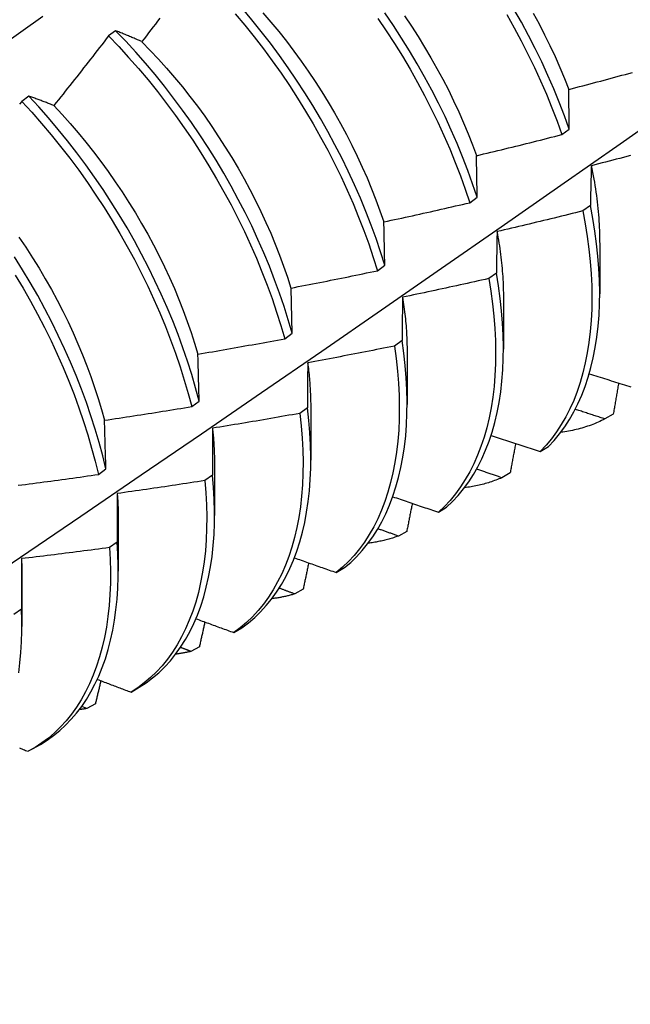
# Model space of a CAD drawing. Header units: inches. Extents: x 25 to 246, y 20 to 159.
# Tile 91 of 111: x 233.45 to 233.67, y 82.663 to 83.019. Entities that reach past the tile are written whole.
import ezdxf

# ---------------------------------------------------------------- set-up
doc = ezdxf.new("R2010")
doc.units = ezdxf.units.IN
doc.header["$MEASUREMENT"] = 0
doc.layers.add('Visible Edges(ANSI)', color=7, linetype='Continuous', lineweight=25)

msp = doc.modelspace()

# ---------------------------------------------------------------- linework, layer by layer
at = {"layer": 'Visible Edges(ANSI)'}
for p, q in [((233.48437, 83.01478), (233.48184, 83.01288)), ((233.45302, 82.99116), (233.45048, 82.98925)), ((233.64563, 82.97724), (233.64831, 82.97923)), ((233.61236, 82.95265), (233.61505, 82.95463)), ((233.65595, 82.95164), (233.65321, 82.94966)), ((233.65934, 82.9382), (233.65932, 82.91977)), ((233.57897, 82.92807), (233.58167, 82.93005)), ((233.62198, 82.92721), (233.61923, 82.92524)), ((233.54819, 82.90549), (233.54778, 82.92181)), ((233.62455, 82.91817), (233.62452, 82.89973)), ((233.54548, 82.90351), (233.54819, 82.90549)), ((233.5879, 82.90283), (233.58514, 82.90086)), ((233.58975, 82.89813), (233.58972, 82.87969)), ((233.51187, 82.87898), (233.51459, 82.88096)), ((233.5537, 82.8785), (233.55093, 82.87653)), ((233.55495, 82.87809), (233.55492, 82.85965)), ((233.66424, 82.87623), (233.66123, 82.87451)), ((233.63785, 82.8628), (233.64083, 82.86458)), ((233.52015, 82.85805), (233.52013, 82.83961)), ((233.47814, 82.85447), (233.48087, 82.85645)), ((233.51938, 82.85422), (233.5166, 82.85226)), ((233.62695, 82.855), (233.62394, 82.85329)), ((233.60101, 82.84084), (233.60399, 82.84261)), ((233.48535, 82.83801), (233.48533, 82.81957)), ((233.58959, 82.83391), (233.58657, 82.83222)), ((233.48495, 82.83), (233.48216, 82.82805)), ((233.56408, 82.81903), (233.56707, 82.82079)), ((233.45055, 82.81797), (233.45053, 82.79953)), ((233.55216, 82.81298), (233.54913, 82.8113)), ((233.45039, 82.80585), (233.44759, 82.8039)), ((233.52706, 82.79735), (233.53005, 82.7991)), ((233.51465, 82.7922), (233.51161, 82.79053)), ((233.48995, 82.77582), (233.49295, 82.77756)), ((233.47403, 82.76991), (233.47212, 82.77066)), ((233.47707, 82.77157), (233.47403, 82.76991)), ((233.45438, 82.75533), (233.45719, 82.75695))]:
    msp.add_line(p, q, dxfattribs=at)
at = {"layer": 'Visible Edges(ANSI)', "flags": 128}
for points in [[(233.52763, 83.02091), (233.53109, 83.01679), (233.53448, 83.01258), (233.53778, 83.00828), (233.54101, 83.00391), (233.54416, 82.99946), (233.54721, 82.99495), (233.55017, 82.99038), (233.55304, 82.98575), (233.55581, 82.98108), (233.55848, 82.97636), (233.56104, 82.9716), (233.5635, 82.96681), (233.56584, 82.96199), (233.56808, 82.95716), (233.57019, 82.95231), (233.57219, 82.94745), (233.57407, 82.94259), (233.57583, 82.93774), (233.57746, 82.93289), (233.57897, 82.92807)], [(233.58167, 82.93005), (233.58016, 82.93488), (233.57851, 82.93973), (233.57675, 82.94458), (233.57486, 82.94944), (233.57285, 82.9543), (233.57072, 82.95914), (233.56848, 82.96398), (233.56613, 82.96879), (233.56366, 82.97358), (233.56109, 82.97834), (233.55842, 82.98305), (233.55564, 82.98773), (233.55276, 82.99235), (233.54979, 82.99692), (233.54673, 83.00142), (233.54358, 83.00586), (233.54035, 83.01023), (233.53703, 83.01452), (233.53364, 83.01872), (233.53018, 83.02284)], [(233.53764, 83.02119), (233.54051, 83.01785), (233.54333, 83.01443), (233.54609, 83.01095), (233.54879, 83.0074), (233.55142, 83.0038), (233.55399, 83.00015), (233.55648, 82.99644), (233.5589, 82.9927), (233.56124, 82.98891), (233.5635, 82.98508), (233.56567, 82.98122), (233.56776, 82.97732), (233.56977, 82.97341), (233.57169, 82.96948), (233.57352, 82.96553), (233.57525, 82.96157), (233.5769, 82.9576), (233.57846, 82.95363), (233.57991, 82.94967), (233.58128, 82.94572)], [(233.61505, 82.95463), (233.61341, 82.95948), (233.61165, 82.96433), (233.60977, 82.96919), (233.60777, 82.97405), (233.60565, 82.9789), (233.60342, 82.98373), (233.60107, 82.98855), (233.59861, 82.99334), (233.59605, 82.99809), (233.59338, 83.00281), (233.59061, 83.00749), (233.58774, 83.01212), (233.58477, 83.01669), (233.58171, 83.0212)], [(233.64831, 82.97923), (233.64656, 82.98408), (233.64469, 82.98894), (233.64269, 82.9938), (233.64058, 82.99865), (233.63835, 83.00348), (233.63601, 83.0083), (233.63356, 83.01309), (233.631, 83.01785), (233.62834, 83.02257)], [(233.63532, 83.02113), (233.63741, 83.01723), (233.63942, 83.01332), (233.64135, 83.00938), (233.64319, 83.00543), (233.64493, 83.00147), (233.64659, 82.99751), (233.64815, 82.99355)], [(233.08609, 82.75197), (233.10952, 82.76904), (233.13291, 82.78608), (233.15628, 82.80308), (233.17962, 82.82004), (233.20294, 82.83696), (233.22623, 82.85383), (233.24949, 82.87067), (233.27274, 82.88746), (233.29596, 82.9042), (233.31916, 82.9209), (233.34235, 82.93755), (233.36551, 82.95416), (233.38866, 82.97071), (233.4118, 82.98721), (233.43492, 83.00366), (233.45803, 83.02006)], [(233.50035, 83.01932), (233.49955, 83.01825), (233.49874, 83.01719), (233.49793, 83.01613), (233.49712, 83.01507), (233.49632, 83.01401), (233.49551, 83.01295), (233.49469, 83.01189), (233.49388, 83.01083)], [(233.57914, 83.01924), (233.58219, 83.01472), (233.58515, 83.01015), (233.58801, 83.00552), (233.59077, 83.00084), (233.59343, 82.99611), (233.59599, 82.99135), (233.59844, 82.98656), (233.60078, 82.98175), (233.60301, 82.97691), (233.60512, 82.97206), (233.60711, 82.9672), (233.60898, 82.96234), (233.61073, 82.95749), (233.61236, 82.95265)], [(233.58881, 83.02011), (233.5913, 83.0164), (233.59371, 83.01265), (233.59606, 83.00885), (233.59832, 83.00502), (233.6005, 83.00116), (233.6026, 82.99727), (233.60462, 82.99336), (233.60654, 82.98943), (233.60838, 82.98548), (233.61012, 82.98152), (233.61176, 82.97756), (233.61331, 82.9736), (233.61476, 82.96964)], [(233.62573, 83.0206), (233.62839, 83.01587), (233.63094, 83.01111), (233.63338, 83.00632), (233.63571, 83.0015), (233.63793, 82.99666), (233.64004, 82.99181), (233.64202, 82.98695), (233.64389, 82.98209), (233.64563, 82.97724)], [(233.49388, 83.01083), (233.49348, 83.01101), (233.49307, 83.01118), (233.49267, 83.01135), (233.49226, 83.01153), (233.49186, 83.0117), (233.49146, 83.01187), (233.49106, 83.01203), (233.49066, 83.0122), (233.49026, 83.01237), (233.48986, 83.01254), (233.48946, 83.0127), (233.48907, 83.01287), (233.48867, 83.01303), (233.48828, 83.0132), (233.48788, 83.01336), (233.48749, 83.01352), (233.4871, 83.01368), (233.4867, 83.01384), (233.48631, 83.014), (233.48592, 83.01416), (233.48553, 83.01432), (233.48514, 83.01447), (233.48475, 83.01463), (233.48437, 83.01478)], [(233.54819, 82.90549), (233.54679, 82.9103), (233.54526, 82.91513), (233.54361, 82.91997), (233.54184, 82.92483), (233.53994, 82.92969), (233.53793, 82.93454), (233.5358, 82.93939), (233.53355, 82.94423), (233.53119, 82.94904), (233.52872, 82.95382), (233.52614, 82.95858), (233.52346, 82.96329), (233.52067, 82.96796), (233.51779, 82.97258), (233.51482, 82.97715), (233.51175, 82.98165), (233.50859, 82.98609), (233.50535, 82.99045), (233.50203, 82.99473), (233.49864, 82.99893), (233.49517, 83.00304), (233.49163, 83.00706), (233.48803, 83.01097), (233.48437, 83.01478)], [(233.48184, 83.01288), (233.48102, 83.01182), (233.48021, 83.01077), (233.47939, 83.00971), (233.47857, 83.00866), (233.47775, 83.00761), (233.47693, 83.00656), (233.47611, 83.00551), (233.47529, 83.00446), (233.47447, 83.00341), (233.47365, 83.00236), (233.47283, 83.00131), (233.472, 83.00026), (233.47118, 82.99921), (233.47035, 82.99817), (233.46953, 82.99712), (233.4687, 82.99608), (233.46787, 82.99503), (233.46704, 82.99399), (233.46621, 82.99295), (233.46538, 82.9919), (233.46455, 82.99086), (233.46372, 82.98982), (233.46289, 82.98878), (233.46205, 82.98774)], [(233.48184, 83.01288), (233.48549, 83.00906), (233.48909, 83.00513), (233.49262, 83.00111), (233.49609, 82.99699), (233.49948, 82.99279), (233.50279, 82.9885), (233.50602, 82.98413), (233.50917, 82.97969), (233.51223, 82.97518), (233.5152, 82.97062), (233.51808, 82.96599), (233.52085, 82.96132), (233.52353, 82.9566), (233.5261, 82.95184), (233.52856, 82.94705), (233.53091, 82.94224), (233.53315, 82.9374), (233.53527, 82.93256), (233.53728, 82.9277), (233.53917, 82.92284), (233.54093, 82.91799), (233.54257, 82.91314), (233.54409, 82.90831), (233.54548, 82.90351)], [(233.49387, 83.01079), (233.49689, 83.00768), (233.49988, 83.00449), (233.50281, 83.00122), (233.50568, 82.99789), (233.5085, 82.99448), (233.51126, 82.991), (233.51395, 82.98746), (233.51658, 82.98386), (233.51914, 82.9802), (233.52162, 82.97649), (233.52403, 82.97274), (233.52637, 82.96894), (233.52862, 82.96511), (233.5308, 82.96124), (233.5329, 82.95735), (233.53491, 82.95343), (233.53684, 82.9495), (233.53867, 82.94554), (233.54042, 82.94158), (233.54208, 82.93762), (233.54365, 82.93365), (233.54511, 82.92969), (233.54649, 82.92574), (233.54776, 82.9218)], [(233.64816, 82.99355), (233.64944, 82.99389), (233.65072, 82.99422), (233.652, 82.99456), (233.65328, 82.99489), (233.65456, 82.99523), (233.65584, 82.99557), (233.65712, 82.99591), (233.65839, 82.99625), (233.65967, 82.99659), (233.66095, 82.99693), (233.66223, 82.99728), (233.6635, 82.99762), (233.66478, 82.99797), (233.66605, 82.99831), (233.66733, 82.99866), (233.6686, 82.99901), (233.66988, 82.99936), (233.67115, 82.99971)], [(233.64831, 82.97923), (233.6483, 82.97984), (233.6483, 82.98045), (233.64829, 82.98105), (233.64828, 82.98166), (233.64828, 82.98226), (233.64827, 82.98287), (233.64826, 82.98347), (233.64826, 82.98407), (233.64825, 82.98467), (233.64824, 82.98527), (233.64824, 82.98587), (233.64823, 82.98647), (233.64822, 82.98707), (233.64822, 82.98766), (233.64821, 82.98826), (233.64821, 82.98885), (233.6482, 82.98944), (233.64819, 82.99003), (233.64819, 82.99062), (233.64818, 82.99121), (233.64818, 82.9918), (233.64817, 82.99238), (233.64817, 82.99297), (233.64816, 82.99355)], [(233.20691, 82.66304), (233.22921, 82.67757), (233.25146, 82.69214), (233.27368, 82.70674), (233.29586, 82.72138), (233.318, 82.73604), (233.34009, 82.75073), (233.36215, 82.76545), (233.38416, 82.7802), (233.40614, 82.79497), (233.42808, 82.80977), (233.44997, 82.82459), (233.47183, 82.83944), (233.49364, 82.8543), (233.51542, 82.86919), (233.53715, 82.8841), (233.55885, 82.89903), (233.58051, 82.91398), (233.60212, 82.92894), (233.6237, 82.94393), (233.64524, 82.95892), (233.66673, 82.97393), (233.68819, 82.98896)], [(233.45048, 82.98925), (233.44964, 82.98821)], [(233.45048, 82.98925), (233.45408, 82.98533), (233.45762, 82.98131), (233.46109, 82.9772), (233.46448, 82.973), (233.4678, 82.96872), (233.47104, 82.96435), (233.47419, 82.95992), (233.47726, 82.95541), (233.48023, 82.95085), (233.48311, 82.94623), (233.48589, 82.94156), (233.48857, 82.93684), (233.49115, 82.93209), (233.49362, 82.9273), (233.49598, 82.92249), (233.49822, 82.91765), (233.50035, 82.9128), (233.50237, 82.90795), (233.50426, 82.90309), (233.50603, 82.89823), (233.50768, 82.89339), (233.5092, 82.88856), (233.5106, 82.88375), (233.51187, 82.87898)], [(233.46205, 82.98774), (233.46167, 82.9879), (233.46128, 82.98805), (233.4609, 82.9882), (233.46052, 82.98835), (233.46013, 82.9885), (233.45975, 82.98864), (233.45937, 82.98879), (233.45899, 82.98894), (233.45861, 82.98908), (233.45823, 82.98923), (233.45785, 82.98937), (233.45748, 82.98951), (233.4571, 82.98966), (233.45673, 82.9898), (233.45635, 82.98994), (233.45598, 82.99008), (233.4556, 82.99021), (233.45523, 82.99035), (233.45486, 82.99049), (233.45449, 82.99063), (233.45412, 82.99076), (233.45375, 82.9909), (233.45338, 82.99103), (233.45302, 82.99116)], [(233.51459, 82.88096), (233.51331, 82.88574), (233.5119, 82.89055), (233.51037, 82.89538), (233.50871, 82.90022), (233.50693, 82.90508), (233.50503, 82.90994), (233.50301, 82.91479), (233.50087, 82.91964), (233.49861, 82.92447), (233.49624, 82.92928), (233.49377, 82.93407), (233.49118, 82.93882), (233.4885, 82.94353), (233.48571, 82.9482), (233.48282, 82.95282), (233.47984, 82.95738), (233.47677, 82.96188), (233.47361, 82.96631), (233.47036, 82.97066), (233.46704, 82.97494), (233.46364, 82.97914), (233.46016, 82.98324), (233.45662, 82.98725), (233.45302, 82.99116)], [(233.46205, 82.98773), (233.46503, 82.98454), (233.46795, 82.98128), (233.47082, 82.97793), (233.47363, 82.97451), (233.47639, 82.97103), (233.47908, 82.96748), (233.48171, 82.96388), (233.48427, 82.96022), (233.48676, 82.95651), (233.48917, 82.95275), (233.49152, 82.94896), (233.49378, 82.94512), (233.49597, 82.94126), (233.49808, 82.93737), (233.5001, 82.93346), (233.50203, 82.92952), (233.50387, 82.92558), (233.50563, 82.92162), (233.50728, 82.91766), (233.50884, 82.9137), (233.5103, 82.90974), (233.51167, 82.90579), (233.51293, 82.90186), (233.51409, 82.89794)], [(233.6148, 82.96963), (233.61608, 82.96993), (233.61737, 82.97024), (233.61866, 82.97055), (233.61995, 82.97085), (233.62123, 82.97116), (233.62252, 82.97147), (233.62381, 82.97178), (233.62509, 82.9721), (233.62638, 82.97241), (233.62766, 82.97273), (233.62895, 82.97304), (233.63023, 82.97336), (233.63152, 82.97367), (233.6328, 82.97399), (233.63409, 82.97431), (233.63537, 82.97463), (233.63665, 82.97496), (233.63794, 82.97528), (233.63922, 82.9756), (233.6405, 82.97593), (233.64178, 82.97626), (233.64307, 82.97658), (233.64435, 82.97691), (233.64563, 82.97724)], [(233.61505, 82.95463), (233.61504, 82.95527), (233.61503, 82.95591), (233.61501, 82.95654), (233.615, 82.95718), (233.61499, 82.95781), (233.61498, 82.95844), (233.61497, 82.95907), (233.61496, 82.9597), (233.61495, 82.96033), (233.61494, 82.96096), (233.61493, 82.96158), (233.61492, 82.96221), (233.61491, 82.96283), (233.61489, 82.96346), (233.61488, 82.96408), (233.61487, 82.9647), (233.61486, 82.96532), (233.61485, 82.96594), (233.61484, 82.96656), (233.61483, 82.96717), (233.61482, 82.96779), (233.61481, 82.9684), (233.6148, 82.96902), (233.6148, 82.96963)], [(233.67043, 82.96965), (233.66915, 82.96931), (233.66786, 82.96897), (233.66658, 82.96864), (233.6653, 82.96831), (233.66401, 82.96798), (233.66273, 82.96764), (233.66145, 82.96731), (233.66016, 82.96699), (233.65888, 82.96666), (233.65759, 82.96633), (233.65631, 82.96601)], [(233.65631, 82.96601), (233.65629, 82.96542), (233.65627, 82.96483), (233.65626, 82.96424), (233.65624, 82.96365), (233.65622, 82.96306), (233.65621, 82.96247), (233.65619, 82.96188), (233.65617, 82.96128), (233.65616, 82.96069), (233.65614, 82.96009), (233.65613, 82.9595), (233.65611, 82.9589), (233.6561, 82.9583), (233.65608, 82.9577), (233.65607, 82.9571), (233.65605, 82.95649), (233.65604, 82.95589), (233.65602, 82.95529), (233.65601, 82.95468), (233.656, 82.95407), (233.65598, 82.95347), (233.65597, 82.95286), (233.65596, 82.95225), (233.65595, 82.95164)], [(233.65627, 82.96603), (233.65652, 82.96482), (233.65676, 82.96361), (233.65698, 82.9624), (233.6572, 82.9612), (233.6574, 82.96001), (233.65759, 82.95881), (233.65778, 82.95763), (233.65795, 82.95644), (233.65811, 82.95526), (233.65826, 82.95409), (233.65841, 82.95292), (233.65854, 82.95176), (233.65866, 82.9506), (233.65877, 82.94945), (233.65887, 82.9483), (233.65896, 82.94715), (233.65903, 82.94602), (233.6591, 82.94489), (233.65916, 82.94376), (233.65921, 82.94264), (233.65924, 82.94153), (233.65927, 82.94043), (233.65928, 82.93933), (233.65929, 82.93823)], [(233.58133, 82.94571), (233.58263, 82.94599), (233.58393, 82.94627), (233.58522, 82.94655), (233.58652, 82.94682), (233.58781, 82.94711), (233.5891, 82.94739), (233.5904, 82.94767), (233.59169, 82.94795), (233.59299, 82.94824), (233.59428, 82.94853), (233.59557, 82.94881), (233.59687, 82.9491), (233.59816, 82.94939), (233.59945, 82.94968), (233.60074, 82.94997), (233.60203, 82.95027), (233.60333, 82.95056), (233.60462, 82.95085), (233.60591, 82.95115), (233.6072, 82.95145), (233.60849, 82.95175), (233.60978, 82.95204), (233.61107, 82.95235), (233.61236, 82.95265)], [(233.65321, 82.94966), (233.65192, 82.94934), (233.65063, 82.94902), (233.64935, 82.9487), (233.64806, 82.94838), (233.64677, 82.94806), (233.64548, 82.94774), (233.64419, 82.94743), (233.64291, 82.94711), (233.64162, 82.9468), (233.64033, 82.94649), (233.63904, 82.94618), (233.63775, 82.94587), (233.63646, 82.94556), (233.63517, 82.94525), (233.63387, 82.94494), (233.63258, 82.94464), (233.63129, 82.94433), (233.63, 82.94403), (233.62871, 82.94373), (233.62742, 82.94343), (233.62612, 82.94313), (233.62483, 82.94283), (233.62354, 82.94253), (233.62224, 82.94224)], [(233.65321, 82.94966), (233.65408, 82.945), (233.65482, 82.9404), (233.65543, 82.93585), (233.6559, 82.93136), (233.65624, 82.92694), (233.65644, 82.9226), (233.65651, 82.91834), (233.65644, 82.91416), (233.65624, 82.91007), (233.65591, 82.90608), (233.65544, 82.90219), (233.65484, 82.8984), (233.65411, 82.89473), (233.65325, 82.89117), (233.65226, 82.88773), (233.65115, 82.88441), (233.64991, 82.88122), (233.64854, 82.87816), (233.64705, 82.87524), (233.64544, 82.87246), (233.64372, 82.86982), (233.64187, 82.86733), (233.63992, 82.86499), (233.63785, 82.8628)], [(233.64083, 82.86458), (233.64288, 82.86678), (233.64483, 82.86914), (233.64666, 82.87164), (233.64838, 82.87429), (233.64998, 82.87708), (233.65146, 82.88001), (233.65282, 82.88308), (233.65405, 82.88628), (233.65516, 82.8896), (233.65614, 82.89305), (233.65699, 82.89662), (233.65771, 82.90031), (233.65829, 82.9041), (233.65875, 82.908), (233.65907, 82.912), (233.65926, 82.91609), (233.65932, 82.92028), (233.65924, 82.92455), (233.65903, 82.9289), (233.65868, 82.93332), (233.6582, 82.93781), (233.65758, 82.94236), (233.65683, 82.94697), (233.65595, 82.95164)], [(233.58167, 82.93005), (233.58166, 82.93072), (233.58164, 82.93138), (233.58163, 82.93204), (233.58161, 82.9327), (233.5816, 82.93337), (233.58159, 82.93402), (233.58157, 82.93468), (233.58156, 82.93534), (233.58154, 82.936), (233.58153, 82.93665), (233.58151, 82.93731), (233.5815, 82.93796), (233.58149, 82.93861), (233.58147, 82.93926), (233.58146, 82.93991), (233.58144, 82.94056), (233.58143, 82.94121), (233.58142, 82.94185), (233.5814, 82.9425), (233.58139, 82.94314), (233.58137, 82.94379), (233.58136, 82.94443), (233.58135, 82.94507), (233.58133, 82.94571)], [(233.44943, 82.94023), (233.45193, 82.93653), (233.45435, 82.93278), (233.4567, 82.92899), (233.45897, 82.92517), (233.46116, 82.92131), (233.46326, 82.91742), (233.46528, 82.91351), (233.4672, 82.90958), (233.46904, 82.90563), (233.47078, 82.90168), (233.47243, 82.89771), (233.47398, 82.89375), (233.47544, 82.88979), (233.47681, 82.88583), (233.47808, 82.88189), (233.47925, 82.87797), (233.48032, 82.87407)], [(233.62224, 82.94224), (233.62223, 82.94162), (233.62222, 82.94101), (233.6222, 82.94039), (233.62219, 82.93977), (233.62218, 82.93915), (233.62217, 82.93854), (233.62216, 82.93792), (233.62214, 82.93729), (233.62213, 82.93667), (233.62212, 82.93605), (233.62211, 82.93542), (233.6221, 82.9348), (233.62209, 82.93417), (233.62208, 82.93354), (233.62207, 82.93292), (233.62206, 82.93229), (233.62205, 82.93166), (233.62204, 82.93102), (233.62203, 82.93039), (233.62202, 82.92976), (233.62201, 82.92912), (233.622, 82.92849), (233.62199, 82.92785), (233.62198, 82.92721)], [(233.62219, 82.94225), (233.62238, 82.94121), (233.62256, 82.94016), (233.62273, 82.93912), (233.6229, 82.93808), (233.62306, 82.93705), (233.62321, 82.93602), (233.62335, 82.93499), (233.62348, 82.93397), (233.62361, 82.93295), (233.62373, 82.93193), (233.62384, 82.93092), (233.62394, 82.92991), (233.62403, 82.92891), (233.62412, 82.92791), (233.62419, 82.92691), (233.62426, 82.92592), (233.62433, 82.92494), (233.62438, 82.92395), (233.62442, 82.92298), (233.62446, 82.92201), (233.62449, 82.92104), (233.62451, 82.92008), (233.62452, 82.91912), (233.62453, 82.91817)], [(233.48087, 82.85645), (233.47971, 82.8612), (233.47843, 82.86598), (233.47702, 82.87079), (233.47548, 82.87562), (233.47381, 82.88047), (233.47202, 82.88533), (233.47011, 82.89019), (233.46808, 82.89504), (233.46594, 82.89989), (233.46368, 82.90472), (233.4613, 82.90953), (233.45882, 82.91431), (233.45623, 82.91906), (233.45353, 82.92377), (233.45074, 82.92844), (233.44785, 82.93305)], [(233.44814, 82.92646), (233.45093, 82.9218), (233.45362, 82.91708), (233.4562, 82.91233), (233.45867, 82.90755), (233.46104, 82.90273), (233.46329, 82.8979), (233.46543, 82.89305), (233.46745, 82.8882), (233.46935, 82.88334), (233.47113, 82.87848), (233.47279, 82.87364), (233.47432, 82.86881), (233.47572, 82.864), (233.477, 82.85922), (233.47814, 82.85447)], [(233.54778, 82.92181), (233.54908, 82.92206), (233.55038, 82.92231), (233.55168, 82.92256), (233.55299, 82.92281), (233.55429, 82.92306), (233.55559, 82.92332), (233.55689, 82.92357), (233.55819, 82.92383), (233.55949, 82.92408), (233.56079, 82.92434), (233.56209, 82.9246), (233.56339, 82.92486), (233.56469, 82.92512), (233.56599, 82.92538), (233.56729, 82.92565), (233.56859, 82.92591), (233.56989, 82.92618), (233.57119, 82.92644), (233.57249, 82.92671), (233.57378, 82.92698), (233.57508, 82.92725), (233.57638, 82.92752), (233.57768, 82.92779), (233.57897, 82.92807)], [(233.61923, 82.92524), (233.61794, 82.92495), (233.61664, 82.92465), (233.61535, 82.92436), (233.61405, 82.92407), (233.61276, 82.92378), (233.61146, 82.92349), (233.61016, 82.92321), (233.60887, 82.92292), (233.60757, 82.92264), (233.60627, 82.92235), (233.60497, 82.92207), (233.60368, 82.92179), (233.60238, 82.92151), (233.60108, 82.92123), (233.59978, 82.92095), (233.59848, 82.92068), (233.59718, 82.9204), (233.59588, 82.92013), (233.59458, 82.91985), (233.59328, 82.91958), (233.59198, 82.91931), (233.59068, 82.91904), (233.58938, 82.91877), (233.58808, 82.9185)], [(233.61923, 82.92524), (233.61998, 82.92063), (233.6206, 82.91608), (233.62108, 82.91159), (233.62142, 82.90716), (233.62163, 82.90282), (233.62171, 82.89855), (233.62165, 82.89437), (233.62146, 82.89027), (233.62113, 82.88628), (233.62068, 82.88238), (233.62008, 82.87859), (233.61936, 82.8749), (233.61851, 82.87134), (233.61753, 82.86789), (233.61642, 82.86456), (233.61518, 82.86137), (233.61383, 82.8583), (233.61234, 82.85537), (233.61074, 82.85258), (233.60902, 82.84994), (233.60719, 82.84744), (233.60524, 82.84509), (233.60318, 82.84289), (233.60101, 82.84084)], [(233.60399, 82.84261), (233.60615, 82.84467), (233.6082, 82.84688), (233.61014, 82.84924), (233.61197, 82.85175), (233.61368, 82.85441), (233.61527, 82.85721), (233.61674, 82.86015), (233.61809, 82.86323), (233.61932, 82.86643), (233.62042, 82.86977), (233.62139, 82.87322), (233.62223, 82.8768), (233.62295, 82.88049), (233.62353, 82.88429), (233.62398, 82.88819), (233.62429, 82.8922), (233.62447, 82.8963), (233.62452, 82.90049), (233.62443, 82.90476), (233.62421, 82.90912), (233.62386, 82.91354), (233.62336, 82.91804), (233.62274, 82.9226), (233.62198, 82.92721)], [(233.58808, 82.9185), (233.58807, 82.91786), (233.58806, 82.91722), (233.58805, 82.91658), (233.58804, 82.91593), (233.58803, 82.91529), (233.58802, 82.91464), (233.58802, 82.91399), (233.58801, 82.91335), (233.588, 82.9127), (233.58799, 82.91205), (233.58798, 82.91139), (233.58798, 82.91074), (233.58797, 82.91009), (233.58796, 82.90943), (233.58796, 82.90878), (233.58795, 82.90812), (233.58794, 82.90746), (233.58794, 82.9068), (233.58793, 82.90614), (233.58792, 82.90548), (233.58792, 82.90482), (233.58791, 82.90416), (233.58791, 82.90349), (233.5879, 82.90283)], [(233.58806, 82.9185), (233.5882, 82.91762), (233.58833, 82.91674), (233.58846, 82.91586), (233.58858, 82.91499), (233.58869, 82.91412), (233.5888, 82.91325), (233.5889, 82.91238), (233.589, 82.91152), (233.58909, 82.91066), (233.58917, 82.9098), (233.58925, 82.90895), (233.58932, 82.9081), (233.58939, 82.90725), (233.58945, 82.90641), (233.5895, 82.90557), (233.58955, 82.90473), (233.58959, 82.90389), (233.58963, 82.90306), (233.58966, 82.90224), (233.58968, 82.90141), (233.5897, 82.90059), (233.58971, 82.89978), (233.58972, 82.89896), (233.58972, 82.89816)], [(233.51412, 82.89792), (233.51543, 82.89814), (233.51674, 82.89836), (233.51805, 82.89859), (233.51936, 82.89881), (233.52067, 82.89903), (233.52197, 82.89926), (233.52328, 82.89949), (233.52459, 82.89972), (233.5259, 82.89994), (233.5272, 82.90017), (233.52851, 82.90041), (233.52982, 82.90064), (233.53112, 82.90087), (233.53243, 82.90111), (233.53373, 82.90134), (233.53504, 82.90158), (233.53635, 82.90182), (233.53765, 82.90205), (233.53896, 82.90229), (233.54026, 82.90253), (233.54156, 82.90278), (233.54287, 82.90302), (233.54417, 82.90326), (233.54548, 82.90351)], [(233.58514, 82.90086), (233.58384, 82.9006), (233.58254, 82.90033), (233.58123, 82.90007), (233.57993, 82.89981), (233.57863, 82.89955), (233.57732, 82.89929), (233.57602, 82.89903), (233.57471, 82.89877), (233.57341, 82.89852), (233.5721, 82.89826), (233.5708, 82.89801), (233.56949, 82.89776), (233.56819, 82.89751), (233.56688, 82.89726), (233.56558, 82.89701), (233.56427, 82.89676), (233.56296, 82.89651), (233.56166, 82.89627), (233.56035, 82.89602), (233.55904, 82.89578), (233.55773, 82.89554), (233.55643, 82.89529), (233.55512, 82.89505), (233.55381, 82.89481)], [(233.58514, 82.90086), (233.58576, 82.89631), (233.58625, 82.89181), (233.58661, 82.88739), (233.58683, 82.88303), (233.58691, 82.87876), (233.58686, 82.87457), (233.58668, 82.87047), (233.58636, 82.86647), (233.58591, 82.86257), (233.58532, 82.85877), (233.58461, 82.85508), (233.58377, 82.85151), (233.58279, 82.84805), (233.58169, 82.84472), (233.58046, 82.84151), (233.57911, 82.83844), (233.57764, 82.8355), (233.57604, 82.83271), (233.57433, 82.83005), (233.5725, 82.82754), (233.57056, 82.82518), (233.56851, 82.82297), (233.56635, 82.82092), (233.56408, 82.81903)], [(233.56707, 82.82079), (233.56933, 82.82269), (233.57148, 82.82476), (233.57352, 82.82698), (233.57546, 82.82935), (233.57728, 82.83187), (233.57898, 82.83453), (233.58056, 82.83734), (233.58203, 82.84029), (233.58337, 82.84337), (233.58459, 82.84659), (233.58568, 82.84993), (233.58665, 82.85339), (233.58748, 82.85698), (233.58819, 82.86067), (233.58876, 82.86448), (233.5892, 82.86839), (233.58951, 82.8724), (233.58968, 82.87651), (233.58972, 82.8807), (233.58963, 82.88498), (233.5894, 82.88934), (233.58903, 82.89377), (233.58853, 82.89827), (233.5879, 82.90283)], [(233.51459, 82.88096), (233.51457, 82.88167), (233.51455, 82.88239), (233.51453, 82.88311), (233.51451, 82.88382), (233.51449, 82.88454), (233.51447, 82.88525), (233.51445, 82.88597), (233.51443, 82.88668), (233.51441, 82.88739), (233.51439, 82.8881), (233.51437, 82.88881), (233.51435, 82.88951), (233.51433, 82.89022), (233.51432, 82.89092), (233.5143, 82.89163), (233.51428, 82.89233), (233.51426, 82.89303), (233.51424, 82.89374), (233.51422, 82.89444), (233.5142, 82.89513), (233.51418, 82.89583), (233.51416, 82.89653), (233.51414, 82.89723), (233.51412, 82.89792)], [(233.55381, 82.89481), (233.5538, 82.89415), (233.5538, 82.89348), (233.55379, 82.89281), (233.55379, 82.89214), (233.55378, 82.89146), (233.55378, 82.89079), (233.55377, 82.89012), (233.55376, 82.88944), (233.55376, 82.88877), (233.55375, 82.88809), (233.55375, 82.88741), (233.55375, 82.88673), (233.55374, 82.88605), (233.55374, 82.88537), (233.55373, 82.88469), (233.55373, 82.884), (233.55372, 82.88332), (233.55372, 82.88263), (233.55372, 82.88195), (233.55371, 82.88126), (233.55371, 82.88057), (233.55371, 82.87988), (233.5537, 82.87919), (233.5537, 82.8785)], [(233.55377, 82.89484), (233.55387, 82.89412), (233.55395, 82.8934), (233.55404, 82.89269), (233.55412, 82.89197), (233.5542, 82.89126), (233.55427, 82.89055), (233.55434, 82.88984), (233.5544, 82.88913), (233.55446, 82.88843), (233.55452, 82.88773), (233.55457, 82.88703), (233.55462, 82.88633), (233.55466, 82.88563), (233.5547, 82.88494), (233.55474, 82.88425), (233.55477, 82.88356), (233.5548, 82.88287), (233.55483, 82.88218), (233.55485, 82.8815), (233.55486, 82.88082), (233.55488, 82.88014), (233.55488, 82.87947), (233.55489, 82.8788), (233.55489, 82.87813)], [(233.65552, 82.89082), (233.65631, 82.89057), (233.65711, 82.89033), (233.6579, 82.89008), (233.65869, 82.88983), (233.65949, 82.88958), (233.66028, 82.88933), (233.66107, 82.88908), (233.66187, 82.88883), (233.66266, 82.88859), (233.66345, 82.88834), (233.66425, 82.88809), (233.66504, 82.88784), (233.66584, 82.8876), (233.66663, 82.88735), (233.66743, 82.8871), (233.66823, 82.88686), (233.66902, 82.88661), (233.66982, 82.88637), (233.67061, 82.88612)], [(233.66616, 82.8875), (233.66608, 82.88703), (233.666, 82.88656), (233.66592, 82.88609), (233.66584, 82.88562), (233.66576, 82.88515), (233.66568, 82.88468), (233.6656, 82.88421), (233.66552, 82.88374), (233.66544, 82.88328), (233.66536, 82.88281), (233.66528, 82.88234), (233.6652, 82.88187), (233.66512, 82.8814), (233.66504, 82.88093), (233.66496, 82.88046), (233.66488, 82.87999), (233.6648, 82.87952), (233.66472, 82.87905), (233.66464, 82.87858), (233.66456, 82.87811), (233.66448, 82.87764), (233.6644, 82.87717), (233.66432, 82.8767), (233.66424, 82.87623)], [(233.48037, 82.87405), (233.48169, 82.87425), (233.483, 82.87444), (233.48432, 82.87464), (233.48563, 82.87483), (233.48694, 82.87503), (233.48826, 82.87523), (233.48957, 82.87543), (233.49088, 82.87563), (233.4922, 82.87583), (233.49351, 82.87603), (233.49482, 82.87623), (233.49613, 82.87644), (233.49745, 82.87664), (233.49876, 82.87685), (233.50007, 82.87706), (233.50138, 82.87727), (233.50269, 82.87748), (233.504, 82.87769), (233.50531, 82.8779), (233.50662, 82.87811), (233.50794, 82.87833), (233.50925, 82.87854), (233.51056, 82.87876), (233.51187, 82.87898)], [(233.53005, 82.7991), (233.53241, 82.80086), (233.53466, 82.80277), (233.5368, 82.80484), (233.53884, 82.80707), (233.54077, 82.80945), (233.54258, 82.81198), (233.54428, 82.81466), (233.54586, 82.81747), (233.54731, 82.82043), (233.54865, 82.82352), (233.54986, 82.82674), (233.55094, 82.83009), (233.5519, 82.83356), (233.55273, 82.83715), (233.55342, 82.84086), (233.55399, 82.84467), (233.55442, 82.84859), (233.55472, 82.8526), (233.55489, 82.85671), (233.55492, 82.86091), (233.55482, 82.8652), (233.55458, 82.86956), (233.55421, 82.874), (233.5537, 82.8785)], [(233.55093, 82.87653), (233.54962, 82.8763), (233.54831, 82.87606), (233.547, 82.87583), (233.54569, 82.8756), (233.54438, 82.87536), (233.54307, 82.87513), (233.54176, 82.8749), (233.54045, 82.87468), (233.53914, 82.87445), (233.53783, 82.87422), (233.53652, 82.874), (233.5352, 82.87377), (233.53389, 82.87355), (233.53258, 82.87333), (233.53127, 82.87311), (233.52995, 82.87289), (233.52864, 82.87267), (233.52733, 82.87245), (233.52601, 82.87224), (233.5247, 82.87202), (233.52339, 82.87181), (233.52207, 82.87159), (233.52076, 82.87138), (233.51944, 82.87117)], [(233.55093, 82.87653), (233.55143, 82.87204), (233.55179, 82.86761), (233.55202, 82.86325), (233.55211, 82.85897), (233.55207, 82.85478), (233.55189, 82.85068), (233.55158, 82.84667), (233.55114, 82.84276), (233.55056, 82.83895), (233.54986, 82.83526), (233.54902, 82.83168), (233.54805, 82.82821), (233.54696, 82.82487), (233.54574, 82.82166), (233.5444, 82.81858), (233.54293, 82.81564), (233.54134, 82.81283), (233.53964, 82.81017), (233.53781, 82.80765), (233.53588, 82.80528), (233.53383, 82.80306), (233.53168, 82.801), (233.52942, 82.7991), (233.52706, 82.79735)], [(233.66123, 82.87451), (233.66078, 82.87465), (233.66033, 82.8748), (233.65988, 82.87494), (233.65943, 82.87509), (233.65898, 82.87523), (233.65853, 82.87538), (233.65808, 82.87552), (233.65764, 82.87567), (233.65719, 82.87581), (233.65674, 82.87596), (233.65629, 82.87611), (233.65584, 82.87625), (233.65539, 82.8764), (233.65495, 82.87654), (233.6545, 82.87669), (233.65405, 82.87683), (233.6536, 82.87698), (233.65315, 82.87713), (233.65271, 82.87727), (233.65226, 82.87742), (233.65181, 82.87757), (233.65136, 82.87771), (233.65092, 82.87786), (233.65047, 82.87801)], [(233.48087, 82.85645), (233.48085, 82.8572), (233.48083, 82.85794), (233.48081, 82.85868), (233.48079, 82.85942), (233.48077, 82.86017), (233.48075, 82.86091), (233.48073, 82.86164), (233.48071, 82.86238), (233.48068, 82.86312), (233.48066, 82.86386), (233.48064, 82.86459), (233.48062, 82.86533), (233.4806, 82.86606), (233.48058, 82.86679), (233.48056, 82.86752), (233.48054, 82.86825), (233.48052, 82.86898), (233.4805, 82.86971), (233.48048, 82.87044), (233.48046, 82.87116), (233.48044, 82.87189), (233.48041, 82.87261), (233.48039, 82.87333), (233.48037, 82.87405)], [(233.66123, 82.87451), (233.66061, 82.8742), (233.66, 82.8739), (233.65938, 82.87361), (233.65875, 82.87333), (233.65812, 82.87306), (233.65748, 82.8728), (233.65684, 82.87255), (233.65619, 82.87231), (233.65554, 82.87207), (233.65489, 82.87185), (233.65423, 82.87163), (233.65357, 82.87143), (233.6529, 82.87123), (233.65222, 82.87104), (233.65155, 82.87087), (233.65086, 82.8707), (233.65018, 82.87054), (233.64949, 82.87039), (233.64879, 82.87025), (233.64809, 82.87012), (233.64739, 82.87), (233.64668, 82.86989), (233.64597, 82.86978), (233.64526, 82.86969)], [(233.51944, 82.87117), (233.51944, 82.87048), (233.51943, 82.86978), (233.51943, 82.86909), (233.51943, 82.86839), (233.51942, 82.86769), (233.51942, 82.86699), (233.51942, 82.86629), (233.51942, 82.86559), (233.51941, 82.86488), (233.51941, 82.86418), (233.51941, 82.86348), (233.5194, 82.86277), (233.5194, 82.86206), (233.5194, 82.86136), (233.5194, 82.86065), (233.5194, 82.85994), (233.51939, 82.85923), (233.51939, 82.85851), (233.51939, 82.8578), (233.51939, 82.85709), (233.51939, 82.85637), (233.51939, 82.85566), (233.51938, 82.85494), (233.51938, 82.85422)], [(233.51939, 82.8712), (233.51944, 82.87063), (233.5195, 82.87007), (233.51955, 82.86951), (233.51961, 82.86895), (233.51966, 82.86839), (233.5197, 82.86784), (233.51975, 82.86728), (233.51979, 82.86673), (233.51983, 82.86618), (233.51986, 82.86562), (233.5199, 82.86507), (233.51993, 82.86453), (233.51996, 82.86398), (233.51998, 82.86343), (233.52001, 82.86289), (233.52003, 82.86235), (233.52005, 82.86181), (233.52007, 82.86127), (233.52008, 82.86073), (233.52009, 82.86019), (233.5201, 82.85966), (233.52011, 82.85912), (233.52011, 82.85859), (233.52011, 82.85806)], [(233.62005, 82.86858), (233.62079, 82.86834), (233.62153, 82.8681), (233.62227, 82.86786), (233.62301, 82.86761), (233.62375, 82.86737), (233.62449, 82.86713), (233.62523, 82.86689), (233.62597, 82.86664), (233.62671, 82.8664), (233.62745, 82.86616), (233.62819, 82.86592), (233.62894, 82.86568), (233.62968, 82.86544), (233.63042, 82.8652), (233.63116, 82.86496), (233.63191, 82.86472), (233.63265, 82.86448), (233.63339, 82.86424), (233.63414, 82.864), (233.63488, 82.86376), (233.63562, 82.86352), (233.63637, 82.86328), (233.63711, 82.86304), (233.63785, 82.8628)], [(233.62891, 82.86569), (233.62883, 82.86524), (233.62875, 82.8648), (233.62867, 82.86435), (233.62859, 82.86391), (233.62851, 82.86346), (233.62843, 82.86302), (233.62835, 82.86257), (233.62826, 82.86213), (233.62818, 82.86168), (233.6281, 82.86124), (233.62802, 82.86079), (233.62794, 82.86035), (233.62786, 82.8599), (233.62777, 82.85945), (233.62769, 82.85901), (233.62761, 82.85856), (233.62753, 82.85812), (233.62745, 82.85767), (233.62737, 82.85723), (233.62728, 82.85678), (233.6272, 82.85633), (233.62712, 82.85589), (233.62704, 82.85544), (233.62695, 82.855)], [(233.44916, 82.85055), (233.45048, 82.85071), (233.4518, 82.85088), (233.45312, 82.85105), (233.45444, 82.85122), (233.45576, 82.85139), (233.45707, 82.85157), (233.45839, 82.85174), (233.45971, 82.85191), (233.46103, 82.85209), (233.46235, 82.85227), (233.46366, 82.85245), (233.46498, 82.85262), (233.4663, 82.8528), (233.46761, 82.85299), (233.46893, 82.85317), (233.47025, 82.85335), (233.47156, 82.85353), (233.47288, 82.85372), (233.47419, 82.85391), (233.47551, 82.85409), (233.47682, 82.85428), (233.47814, 82.85447)], [(233.49295, 82.77756), (233.4954, 82.77916), (233.49775, 82.78093), (233.49999, 82.78285), (233.50213, 82.78493), (233.50416, 82.78717), (233.50608, 82.78956), (233.50789, 82.7921), (233.50958, 82.79478), (233.51115, 82.79761), (233.5126, 82.80057), (233.51393, 82.80367), (233.51513, 82.8069), (233.51621, 82.81026), (233.51715, 82.81373), (233.51797, 82.81733), (233.51866, 82.82104), (233.51922, 82.82486), (233.51965, 82.82878), (233.51994, 82.83281), (233.5201, 82.83692), (233.52012, 82.84113), (233.52001, 82.84542), (233.51976, 82.84978), (233.51938, 82.85422)], [(233.62394, 82.85329), (233.62356, 82.85342), (233.62318, 82.85354), (233.6228, 82.85367), (233.62242, 82.8538), (233.62204, 82.85393), (233.62166, 82.85406), (233.62128, 82.85419), (233.6209, 82.85432), (233.62052, 82.85444), (233.62014, 82.85457), (233.61976, 82.8547), (233.61938, 82.85483), (233.619, 82.85496), (233.61862, 82.85509), (233.61824, 82.85522), (233.61786, 82.85535), (233.61748, 82.85548), (233.6171, 82.85561), (233.61672, 82.85574), (233.61634, 82.85586), (233.61596, 82.85599), (233.61558, 82.85612), (233.6152, 82.85625), (233.61482, 82.85638)], [(233.5166, 82.85226), (233.51529, 82.85205), (233.51397, 82.85185), (233.51266, 82.85164), (233.51134, 82.85144), (233.51002, 82.85124), (233.50871, 82.85103), (233.50739, 82.85083), (233.50607, 82.85063), (233.50476, 82.85043), (233.50344, 82.85023), (233.50212, 82.85004), (233.5008, 82.84984), (233.49948, 82.84965), (233.49817, 82.84945), (233.49685, 82.84926), (233.49553, 82.84907), (233.49421, 82.84888), (233.49289, 82.84869), (233.49157, 82.8485), (233.49025, 82.84832), (233.48893, 82.84813), (233.48761, 82.84795), (233.48629, 82.84776), (233.48497, 82.84758)], [(233.5166, 82.85226), (233.51697, 82.84783), (233.51721, 82.84347), (233.51731, 82.83918), (233.51728, 82.83499), (233.51711, 82.83088), (233.51681, 82.82686), (233.51637, 82.82295), (233.5158, 82.81914), (233.5151, 82.81543), (233.51428, 82.81185), (233.51332, 82.80838), (233.51223, 82.80503), (233.51102, 82.80181), (233.50968, 82.79872), (233.50822, 82.79577), (233.50664, 82.79295), (233.50494, 82.79028), (233.50313, 82.78775), (233.5012, 82.78538), (233.49916, 82.78315), (233.49701, 82.78108), (233.49476, 82.77917), (233.4924, 82.77741), (233.48995, 82.77582)], [(233.62394, 82.85329), (233.62341, 82.85306), (233.62288, 82.85284), (233.62235, 82.85263), (233.62182, 82.85242), (233.62128, 82.85222), (233.62074, 82.85203), (233.62019, 82.85184), (233.61964, 82.85166), (233.61909, 82.85149), (233.61854, 82.85132), (233.61798, 82.85116), (233.61742, 82.851), (233.61685, 82.85085), (233.61629, 82.85071), (233.61572, 82.85058), (233.61514, 82.85045), (233.61457, 82.85033), (233.61399, 82.85021), (233.61341, 82.8501), (233.61282, 82.85), (233.61224, 82.8499), (233.61165, 82.84981), (233.61105, 82.84973), (233.61046, 82.84965)], [(233.48497, 82.84758), (233.48497, 82.84686), (233.48497, 82.84614), (233.48497, 82.84542), (233.48496, 82.84469), (233.48496, 82.84397), (233.48496, 82.84324), (233.48496, 82.84251), (233.48496, 82.84179), (233.48496, 82.84106), (233.48496, 82.84033), (233.48495, 82.8396), (233.48495, 82.83886), (233.48495, 82.83813), (233.48495, 82.8374), (233.48495, 82.83666), (233.48495, 82.83593), (233.48495, 82.83519), (233.48495, 82.83445), (233.48495, 82.83371), (233.48495, 82.83297), (233.48495, 82.83223), (233.48495, 82.83149), (233.48495, 82.83075), (233.48495, 82.83)], [(233.48496, 82.84759), (233.48499, 82.84718), (233.48502, 82.84677), (233.48505, 82.84636), (233.48508, 82.84596), (233.4851, 82.84555), (233.48513, 82.84515), (233.48515, 82.84475), (233.48517, 82.84434), (233.48519, 82.84394), (233.48521, 82.84354), (233.48523, 82.84314), (233.48525, 82.84274), (233.48526, 82.84235), (233.48528, 82.84195), (233.48529, 82.84155), (233.4853, 82.84116), (233.48531, 82.84076), (233.48532, 82.84037), (233.48533, 82.83997), (233.48533, 82.83958), (233.48533, 82.83919), (233.48534, 82.8388), (233.48534, 82.83841), (233.48534, 82.83802)], [(233.58453, 82.84642), (233.58522, 82.84619), (233.5859, 82.84596), (233.58659, 82.84572), (233.58727, 82.84549), (233.58796, 82.84525), (233.58864, 82.84502), (233.58933, 82.84479), (233.59001, 82.84455), (233.5907, 82.84432), (233.59139, 82.84409), (233.59207, 82.84386), (233.59276, 82.84362), (233.59345, 82.84339), (233.59413, 82.84316), (233.59482, 82.84293), (233.59551, 82.8427), (233.5962, 82.84246), (233.59688, 82.84223), (233.59757, 82.842), (233.59826, 82.84177), (233.59895, 82.84154), (233.59964, 82.84131), (233.60033, 82.84108), (233.60101, 82.84084)], [(233.59157, 82.84403), (233.59149, 82.84361), (233.59141, 82.84318), (233.59133, 82.84276), (233.59125, 82.84234), (233.59116, 82.84192), (233.59108, 82.8415), (233.591, 82.84108), (233.59092, 82.84066), (233.59084, 82.84024), (233.59075, 82.83982), (233.59067, 82.83939), (233.59059, 82.83897), (233.59051, 82.83855), (233.59042, 82.83813), (233.59034, 82.83771), (233.59026, 82.83729), (233.59017, 82.83687), (233.59009, 82.83644), (233.59001, 82.83602), (233.58993, 82.8356), (233.58984, 82.83518), (233.58976, 82.83476), (233.58968, 82.83434), (233.58959, 82.83391)], [(233.58657, 82.83222), (233.58614, 82.83206), (233.5857, 82.83191), (233.58527, 82.83176), (233.58483, 82.83162), (233.58439, 82.83148), (233.58395, 82.83134), (233.5835, 82.83121), (233.58306, 82.83108), (233.58261, 82.83096), (233.58216, 82.83084), (233.58171, 82.83073), (233.58125, 82.83062), (233.5808, 82.83051), (233.58034, 82.83041), (233.57988, 82.83031), (233.57942, 82.83021), (233.57895, 82.83012), (233.57849, 82.83004), (233.57802, 82.82996), (233.57755, 82.82988), (233.57708, 82.82981), (233.57661, 82.82974), (233.57613, 82.82967), (233.57566, 82.82961)], [(233.58657, 82.83222), (233.58626, 82.83233), (233.58595, 82.83243), (233.58564, 82.83254), (233.58533, 82.83265), (233.58503, 82.83276), (233.58472, 82.83287), (233.58441, 82.83298), (233.5841, 82.83309), (233.58379, 82.8332), (233.58348, 82.83331), (233.58317, 82.83342), (233.58286, 82.83352), (233.58255, 82.83363), (233.58225, 82.83374), (233.58194, 82.83385), (233.58163, 82.83396), (233.58132, 82.83407), (233.58101, 82.83418), (233.5807, 82.83429), (233.58039, 82.8344), (233.58009, 82.83451), (233.57978, 82.83462), (233.57947, 82.83473), (233.57916, 82.83484)], [(233.45719, 82.75695), (233.45962, 82.75845), (233.46195, 82.76011), (233.46419, 82.76192), (233.46633, 82.76388), (233.46836, 82.766), (233.47029, 82.76825), (233.47212, 82.77066), (233.47383, 82.7732), (233.47543, 82.77588), (233.47692, 82.77869), (233.47829, 82.78164), (233.47955, 82.78471), (233.48068, 82.7879), (233.4817, 82.79122), (233.48259, 82.79465), (233.48336, 82.79819), (233.484, 82.80184), (233.48452, 82.80559), (233.48491, 82.80944), (233.48517, 82.81339), (233.48531, 82.81742), (233.48532, 82.82154), (233.48519, 82.82573), (233.48495, 82.83)], [(233.48216, 82.82805), (233.48084, 82.82787), (233.47952, 82.82769), (233.47819, 82.82752), (233.47687, 82.82734), (233.47555, 82.82716), (233.47423, 82.82699), (233.47291, 82.82682), (233.47158, 82.82665), (233.47026, 82.82647), (233.46894, 82.8263), (233.46761, 82.82614), (233.46629, 82.82597), (233.46497, 82.8258), (233.46364, 82.82564), (233.46232, 82.82547), (233.461, 82.82531), (233.45967, 82.82515), (233.45835, 82.82499), (233.45702, 82.82483), (233.4557, 82.82467), (233.45438, 82.82451), (233.45305, 82.82436), (233.45173, 82.8242), (233.4504, 82.82405)], [(233.48216, 82.82805), (233.4824, 82.82368), (233.48251, 82.8194), (233.48248, 82.81519), (233.48232, 82.81108), (233.48203, 82.80706), (233.4816, 82.80314), (233.48104, 82.79932), (233.48035, 82.79561), (233.47953, 82.79202), (233.47858, 82.78854), (233.4775, 82.78519), (233.47629, 82.78196), (233.47496, 82.77886), (233.47351, 82.7759), (233.47194, 82.77308), (233.47025, 82.7704), (233.46844, 82.76786), (233.46652, 82.76547), (233.46449, 82.76324), (233.46234, 82.76116), (233.4601, 82.75924), (233.45775, 82.75747), (233.4553, 82.75587), (233.45275, 82.75444)], [(233.45036, 82.82408), (233.45037, 82.82382), (233.45039, 82.82357), (233.4504, 82.82331), (233.45041, 82.82305), (233.45042, 82.8228), (233.45043, 82.82254), (233.45044, 82.82229), (233.45044, 82.82203), (233.45045, 82.82178), (233.45046, 82.82153), (233.45047, 82.82127), (233.45047, 82.82102), (233.45048, 82.82077), (233.45048, 82.82052), (233.45049, 82.82026), (233.45049, 82.82001), (233.4505, 82.81976), (233.4505, 82.81951), (233.4505, 82.81926), (233.4505, 82.81901), (233.4505, 82.81876), (233.4505, 82.81851), (233.4505, 82.81826), (233.4505, 82.81801)], [(233.4504, 82.82405), (233.4504, 82.8233), (233.4504, 82.82255), (233.4504, 82.8218), (233.4504, 82.82105), (233.4504, 82.8203), (233.45039, 82.81955), (233.45039, 82.8188), (233.45039, 82.81804), (233.45039, 82.81729), (233.45039, 82.81653), (233.45039, 82.81578), (233.45039, 82.81502), (233.45039, 82.81426), (233.45039, 82.8135), (233.45039, 82.81274), (233.45039, 82.81198), (233.45039, 82.81122), (233.45039, 82.81045), (233.45039, 82.80969), (233.45039, 82.80892), (233.45039, 82.80816), (233.45039, 82.80739), (233.45039, 82.80662), (233.45039, 82.80585)], [(233.54897, 82.82434), (233.5496, 82.82412), (233.55023, 82.8239), (233.55086, 82.82368), (233.55149, 82.82345), (233.55211, 82.82323), (233.55274, 82.82301), (233.55337, 82.82279), (233.554, 82.82257), (233.55463, 82.82234), (233.55526, 82.82212), (233.55589, 82.8219), (233.55652, 82.82168), (233.55715, 82.82146), (233.55778, 82.82124), (233.55841, 82.82101), (233.55904, 82.82079), (233.55967, 82.82057), (233.5603, 82.82035), (233.56093, 82.82013), (233.56156, 82.81991), (233.56219, 82.81969), (233.56282, 82.81947), (233.56345, 82.81925), (233.56408, 82.81903)], [(233.55415, 82.82251), (233.55406, 82.82212), (233.55398, 82.82172), (233.5539, 82.82132), (233.55382, 82.82093), (233.55373, 82.82053), (233.55365, 82.82013), (233.55357, 82.81973), (233.55349, 82.81934), (233.5534, 82.81894), (233.55332, 82.81854), (233.55324, 82.81815), (233.55316, 82.81775), (233.55307, 82.81735), (233.55299, 82.81696), (233.55291, 82.81656), (233.55282, 82.81616), (233.55274, 82.81576), (233.55266, 82.81537), (233.55257, 82.81497), (233.55249, 82.81457), (233.55241, 82.81417), (233.55232, 82.81378), (233.55224, 82.81338), (233.55216, 82.81298)], [(233.54913, 82.8113), (233.5488, 82.8112), (233.54846, 82.8111), (233.54813, 82.81101), (233.54779, 82.81092), (233.54746, 82.81083), (233.54712, 82.81074), (233.54678, 82.81066), (233.54644, 82.81057), (233.5461, 82.81049), (233.54576, 82.81042), (233.54541, 82.81034), (233.54507, 82.81027), (233.54472, 82.8102), (233.54438, 82.81013), (233.54403, 82.81006), (233.54368, 82.81), (233.54333, 82.80994), (233.54298, 82.80988), (233.54263, 82.80982), (233.54228, 82.80977), (233.54193, 82.80971), (233.54157, 82.80967), (233.54122, 82.80962), (233.54086, 82.80957)], [(233.54913, 82.8113), (233.54889, 82.81138), (233.54866, 82.81147), (233.54842, 82.81156), (233.54819, 82.81164), (233.54795, 82.81173), (233.54772, 82.81181), (233.54748, 82.8119), (233.54725, 82.81199), (233.54701, 82.81207), (233.54678, 82.81216), (233.54654, 82.81224), (233.54631, 82.81233), (233.54607, 82.81242), (233.54584, 82.8125), (233.5456, 82.81259), (233.54537, 82.81268), (233.54513, 82.81276), (233.5449, 82.81285), (233.54466, 82.81294), (233.54443, 82.81302), (233.54419, 82.81311), (233.54396, 82.8132), (233.54372, 82.81328), (233.54349, 82.81337)], [(233.44936, 82.78283), (233.44982, 82.78646), (233.45017, 82.79018), (233.4504, 82.79398), (233.45052, 82.79786), (233.45051, 82.80182), (233.45039, 82.80585)], [(233.51338, 82.80235), (233.51395, 82.80214), (233.51452, 82.80193), (233.51509, 82.80172), (233.51566, 82.80151), (233.51622, 82.8013), (233.51679, 82.80109), (233.51736, 82.80089), (233.51793, 82.80068), (233.5185, 82.80047), (233.51907, 82.80026), (233.51964, 82.80005), (233.52021, 82.79984), (233.52078, 82.79964), (233.52135, 82.79943), (233.52192, 82.79922), (233.52249, 82.79901), (233.52306, 82.79881), (233.52363, 82.7986), (233.5242, 82.79839), (233.52477, 82.79818), (233.52535, 82.79798), (233.52592, 82.79777), (233.52649, 82.79756), (233.52706, 82.79735)], [(233.51664, 82.80115), (233.51655, 82.80078), (233.51647, 82.80041), (233.51639, 82.80003), (233.51631, 82.79966), (233.51622, 82.79929), (233.51614, 82.79892), (233.51606, 82.79854), (233.51598, 82.79817), (233.51589, 82.7978), (233.51581, 82.79742), (233.51573, 82.79705), (233.51565, 82.79668), (233.51556, 82.7963), (233.51548, 82.79593), (233.5154, 82.79556), (233.51531, 82.79519), (233.51523, 82.79481), (233.51515, 82.79444), (233.51506, 82.79407), (233.51498, 82.79369), (233.5149, 82.79332), (233.51481, 82.79295), (233.51473, 82.79257), (233.51465, 82.7922)], [(233.51161, 82.79053), (233.51139, 82.79047), (233.51116, 82.79042), (233.51093, 82.79037), (233.5107, 82.79032), (233.51048, 82.79027), (233.51025, 82.79022), (233.51002, 82.79018), (233.50979, 82.79013), (233.50956, 82.79009), (233.50933, 82.79004), (233.5091, 82.79), (233.50887, 82.78996), (233.50864, 82.78992), (233.50841, 82.78988), (233.50817, 82.78984), (233.50794, 82.7898), (233.50771, 82.78976), (233.50747, 82.78973), (233.50724, 82.78969), (233.507, 82.78966), (233.50677, 82.78963), (233.50653, 82.78959), (233.5063, 82.78956), (233.50606, 82.78953)], [(233.51161, 82.79053), (233.51145, 82.79059), (233.51129, 82.79065), (233.51114, 82.79071), (233.51098, 82.79077), (233.51082, 82.79083), (233.51066, 82.79089), (233.5105, 82.79095), (233.51034, 82.79101), (233.51018, 82.79107), (233.51003, 82.79113), (233.50987, 82.79119), (233.50971, 82.79125), (233.50955, 82.79131), (233.50939, 82.79137), (233.50923, 82.79143), (233.50907, 82.79149), (233.50892, 82.79155), (233.50876, 82.79161), (233.5086, 82.79167), (233.50844, 82.79173), (233.50828, 82.7918), (233.50812, 82.79186), (233.50796, 82.79192), (233.50781, 82.79198)], [(233.47904, 82.77994), (233.47896, 82.77959), (233.47888, 82.77925), (233.4788, 82.7789), (233.47872, 82.77855), (233.47863, 82.7782), (233.47855, 82.77785), (233.47847, 82.7775), (233.47839, 82.77715), (233.47831, 82.7768), (233.47822, 82.77646), (233.47814, 82.77611), (233.47806, 82.77576), (233.47798, 82.77541), (233.47789, 82.77506), (233.47781, 82.77471), (233.47773, 82.77436), (233.47765, 82.77401), (233.47756, 82.77366), (233.47748, 82.77331), (233.4774, 82.77297), (233.47731, 82.77262), (233.47723, 82.77227), (233.47715, 82.77192), (233.47707, 82.77157)], [(233.47775, 82.78043), (233.47826, 82.78024), (233.47877, 82.78005), (233.47927, 82.77985), (233.47978, 82.77966), (233.48029, 82.77947), (233.4808, 82.77928), (233.4813, 82.77908), (233.48181, 82.77889), (233.48232, 82.7787), (233.48283, 82.77851), (233.48334, 82.77832), (233.48384, 82.77812), (233.48435, 82.77793), (233.48486, 82.77774), (233.48537, 82.77755), (233.48588, 82.77736), (233.48639, 82.77716), (233.48689, 82.77697), (233.4874, 82.77678), (233.48791, 82.77659), (233.48842, 82.7764), (233.48893, 82.77621), (233.48944, 82.77601), (233.48995, 82.77582)], [(233.47403, 82.76991), (233.47391, 82.76989), (233.4738, 82.76987), (233.47368, 82.76985), (233.47357, 82.76983), (233.47346, 82.76981), (233.47334, 82.76979), (233.47323, 82.76977), (233.47311, 82.76976), (233.473, 82.76974), (233.47288, 82.76972), (233.47277, 82.7697), (233.47265, 82.76968), (233.47254, 82.76967), (233.47242, 82.76965), (233.47231, 82.76963), (233.47219, 82.76962), (233.47207, 82.7696), (233.47196, 82.76958), (233.47184, 82.76957), (233.47173, 82.76955), (233.47161, 82.76954), (233.4715, 82.76952), (233.47138, 82.76951), (233.47126, 82.76949)], [(233.44964, 82.75565), (233.45008, 82.75548), (233.45053, 82.7553), (233.45097, 82.75513), (233.45142, 82.75496), (233.45186, 82.75478), (233.45231, 82.75461), (233.45275, 82.75444)]]:
    msp.add_lwpolyline(points, dxfattribs=at)
at = {"layer": 'Visible Edges(ANSI)'}
for centre, major_axis, start_param, end_param in [((233.6769, 83.06292), (0.08271, -0.14363), 5.847071, 9.934273), ((233.6769, 83.06292), (0.07761, -0.13476), 0, 3.141593), ((233.67643, 83.06265), (-0.07761, 0.13476), 2.782688, 6.718054)]:
    msp.add_ellipse(centre, major_axis=major_axis, ratio=0.578093, start_param=start_param, end_param=end_param, dxfattribs=at)

doc.saveas('drawing.dxf')
